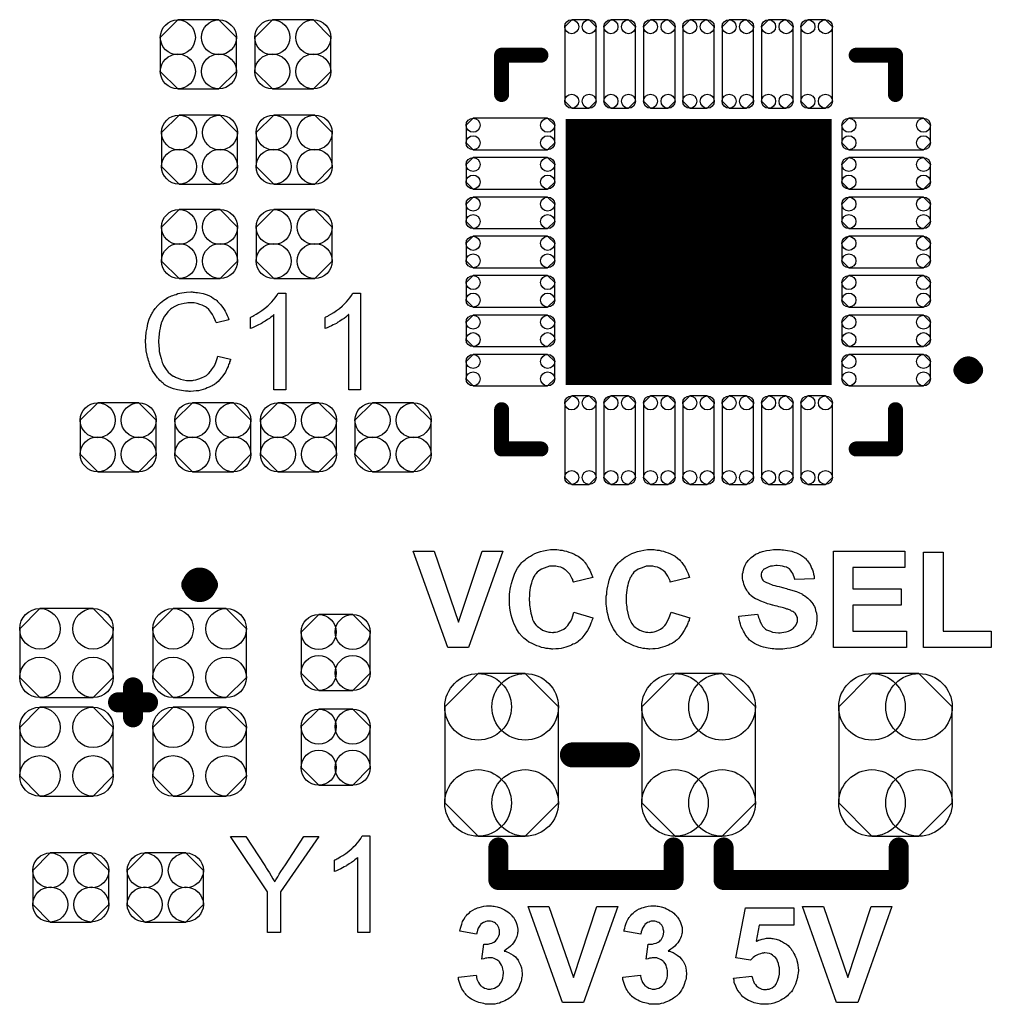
# Model space of a CAD drawing. Extents: x -0.07 to 0.95, y -0.15 to 2.1.
# Tile 4 of 30: x 0.18 to 0.57, y 0.14 to 0.54. Entities that reach past the tile are written whole.
import ezdxf

# ---------------------------------------------------------------- set-up
doc = ezdxf.new("R2010")
doc.units = 0
doc.layers.get('0').update_dxf_attribs({"linetype": 'CONTINUOUS'})
doc.layers.add('gto', color=2, linetype='CONTINUOUS')
doc.layers.add('gts', color=1, linetype='CONTINUOUS')

# ---------------------------------------------------------------- blocks, each defined once
blk = doc.blocks.new('D31')
at = {"const_width": 0.005}
blk.add_lwpolyline([(-0.0025, 0, 1), (0.0025, 0, 1)], format="xyb", close=True, dxfattribs=at)
blk = doc.blocks.new('D39')
at = {"const_width": 0.004}
blk.add_lwpolyline([(-0.002, 0, 1), (0.002, 0, 1)], format="xyb", close=True, dxfattribs=at)
blk = doc.blocks.new('D99')
at = {"const_width": 0.00395}
blk.add_lwpolyline([(-0.001975, 0, 1), (0.001975, 0, 1)], format="xyb", close=True, dxfattribs=at)
blk = doc.blocks.new('D42')
at = {"const_width": 0.003}
blk.add_lwpolyline([(-0.0015, 0, 1), (0.0015, 0, 1)], format="xyb", close=True, dxfattribs=at)
blk = doc.blocks.new('D103')
blk.add_lwpolyline([(-0.0227, 0.0192), (-0.0227, -0.0192), (-0.0094, -0.0325), (0.0094, -0.0325), (0.0227, -0.0192), (0.0227, 0.0192), (0.0094, 0.0325), (-0.0094, 0.0325)], close=True)
for centre in [(-0.0094, 0.0192), (0.0094, 0.0192), (-0.0094, -0.0192), (0.0094, -0.0192)]:
    blk.add_circle(centre, 0.0133)
blk = doc.blocks.new('D107')
blk.add_lwpolyline([(-0.0152, 0.0068), (-0.0152, -0.0068), (-0.0082, -0.0138), (0.0082, -0.0138), (0.0152, -0.0068), (0.0152, 0.0068), (0.0082, 0.0138), (-0.0082, 0.0138)], close=True)
for centre in [(-0.0082, 0.0068), (0.0082, 0.0068), (-0.0082, -0.0068), (0.0082, -0.0068)]:
    blk.add_circle(centre, 0.007)
blk = doc.blocks.new('D110')
blk.add_lwpolyline([(-0.0068, -0.0152), (0.0068, -0.0152), (0.0138, -0.0082), (0.0138, 0.0082), (0.0068, 0.0152), (-0.0068, 0.0152), (-0.0138, 0.0082), (-0.0138, -0.0082)], close=True)
for centre in [(-0.0068, 0.0082), (0.0068, 0.0082), (-0.0068, -0.0082), (0.0068, -0.0082)]:
    blk.add_circle(centre, 0.007)
blk = doc.blocks.new('D111')
blk.add_lwpolyline([(-0.0106, -0.0178), (0.0106, -0.0178), (0.0187, -0.0097), (0.0187, 0.0097), (0.0106, 0.0178), (-0.0106, 0.0178), (-0.0187, 0.0097), (-0.0187, -0.0097)], close=True)
for centre in [(-0.0106, 0.0097), (0.0106, 0.0097), (-0.0106, -0.0097), (0.0106, -0.0097)]:
    blk.add_circle(centre, 0.0081)
blk = doc.blocks.new('D112')
at = {"const_width": 0.1063}
blk.add_lwpolyline([(-0.05315, 0), (0.05315, 0)], dxfattribs=at)
blk = doc.blocks.new('D113')
blk.add_lwpolyline([(-0.0149, -0.0063), (0.0149, -0.0063), (0.0177, -0.0035), (0.0177, 0.0035), (0.0149, 0.0063), (-0.0149, 0.0063), (-0.0177, 0.0035), (-0.0177, -0.0035)], close=True)
for centre in [(-0.0149, 0.0035), (0.0149, 0.0035), (-0.0149, -0.0035), (0.0149, -0.0035)]:
    blk.add_circle(centre, 0.0028)
blk = doc.blocks.new('D114')
blk.add_lwpolyline([(0.0063, -0.0149), (0.0063, 0.0149), (0.0035, 0.0177), (-0.0035, 0.0177), (-0.0063, 0.0149), (-0.0063, -0.0149), (-0.0035, -0.0177), (0.0035, -0.0177)], close=True)
for centre in [(-0.0035, 0.0149), (0.0035, 0.0149), (-0.0035, -0.0149), (0.0035, -0.0149)]:
    blk.add_circle(centre, 0.0028)

msp = doc.modelspace()

# ---------------------------------------------------------------- linework, layer by layer
at = {"layer": 'gto', "color": 2}
for points, const_width in [([(0.3713, 0.5237), (0.387, 0.5237)], 0.006), ([(0.3713, 0.508), (0.3713, 0.5237)], 0.006), ([(0.513, 0.5237), (0.5287, 0.5237)], 0.006), ([(0.5287, 0.508), (0.5287, 0.5237)], 0.006), ([(0.5558, 0.3978), (0.5558, 0.3978)], 0.007), ([(0.5598, 0.3978), (0.5598, 0.3978)], 0.007), ([(0.5598, 0.3978), (0.5598, 0.3978)], 0.007), ([(0.3713, 0.3663), (0.3713, 0.382)], 0.006), ([(0.5287, 0.3663), (0.5287, 0.382)], 0.006), ([(0.3713, 0.3663), (0.387, 0.3663)], 0.006), ([(0.513, 0.3663), (0.5287, 0.3663)], 0.006), ([(0.2472, 0.312), (0.2472, 0.312)], 0.007), ([(0.254, 0.312), (0.254, 0.312)], 0.007), ([(0.254, 0.312), (0.254, 0.312)], 0.007), ([(0.224, 0.259), (0.224, 0.271)], 0.008), ([(0.218, 0.265), (0.23, 0.265)], 0.008), ([(0.3996, 0.244), (0.4216, 0.244)], 0.01), ([(0.37, 0.194), (0.37, 0.207)], 0.008), ([(0.44, 0.194), (0.44, 0.207)], 0.008), ([(0.46, 0.194), (0.46, 0.207)], 0.008), ([(0.53, 0.194), (0.53, 0.207)], 0.008), ([(0.37, 0.194), (0.44, 0.194)], 0.008), ([(0.46, 0.194), (0.53, 0.194)], 0.008)]:
    msp.add_lwpolyline(points, dxfattribs=dict(at, const_width=const_width))
for points in [[(0.248, 0.429), (0.2485, 0.429), (0.2491, 0.4289), (0.2498, 0.4288), (0.2505, 0.4287), (0.252, 0.4284), (0.2536, 0.4279), (0.2545, 0.4275), (0.2553, 0.4271), (0.256, 0.4266), (0.2568, 0.4261), (0.2569, 0.4261), (0.257, 0.426), (0.2572, 0.4259), (0.2575, 0.4256), (0.2577, 0.4253), (0.2581, 0.4249), (0.2585, 0.4245), (0.259, 0.424), (0.2594, 0.4235), (0.2599, 0.4228), (0.2604, 0.4221), (0.2608, 0.4214), (0.2612, 0.4206), (0.2616, 0.4197), (0.262, 0.4189), (0.2623, 0.4179), (0.2573, 0.4167), (0.2573, 0.4168), (0.2573, 0.4169), (0.2571, 0.4171), (0.257, 0.4174), (0.2569, 0.4177), (0.2567, 0.4181), (0.2563, 0.419), (0.2558, 0.42), (0.2551, 0.421), (0.2543, 0.422), (0.2534, 0.4228), (0.2533, 0.4229), (0.2529, 0.4231), (0.2524, 0.4234), (0.2516, 0.4238), (0.2507, 0.4241), (0.2496, 0.4245), (0.2484, 0.4247), (0.247, 0.4247), (0.2465, 0.4247), (0.2463, 0.4247), (0.2459, 0.4247), (0.2454, 0.4246), (0.2444, 0.4245), (0.2432, 0.4242), (0.242, 0.4239), (0.2407, 0.4233), (0.2395, 0.4226), (0.2395, 0.4226), (0.2394, 0.4225), (0.239, 0.4222), (0.2385, 0.4217), (0.2379, 0.4211), (0.2372, 0.4202), (0.2365, 0.4193), (0.2359, 0.4181), (0.2354, 0.4169), (0.2354, 0.4168), (0.2353, 0.4167), (0.2353, 0.4165), (0.2352, 0.4163), (0.2351, 0.4159), (0.235, 0.4155), (0.2348, 0.4146), (0.2346, 0.4135), (0.2344, 0.4123), (0.2343, 0.4109), (0.2342, 0.4095), (0.2342, 0.4094), (0.2342, 0.4093), (0.2342, 0.409), (0.2342, 0.4086), (0.2343, 0.4083), (0.2343, 0.4078), (0.2343, 0.4072), (0.2344, 0.4066), (0.2345, 0.4053), (0.2348, 0.4038), (0.2352, 0.4024), (0.2356, 0.4009), (0.2356, 0.4009), (0.2357, 0.4008), (0.2358, 0.4006), (0.2359, 0.4003), (0.2362, 0.3997), (0.2367, 0.3989), (0.2373, 0.398), (0.2381, 0.397), (0.239, 0.3962), (0.24, 0.3954), (0.2401, 0.3954), (0.2402, 0.3954), (0.2404, 0.3953), (0.2406, 0.3952), (0.2409, 0.395), (0.2412, 0.3949), (0.242, 0.3946), (0.243, 0.3942), (0.2441, 0.3939), (0.2453, 0.3937), (0.2466, 0.3937), (0.247, 0.3937), (0.2473, 0.3937), (0.2477, 0.3937), (0.2481, 0.3938), (0.2491, 0.394), (0.2503, 0.3943), (0.2514, 0.3947), (0.2526, 0.3953), (0.2533, 0.3957), (0.2538, 0.3961), (0.2539, 0.3962), (0.2539, 0.3962), (0.2541, 0.3964), (0.2543, 0.3965), (0.2545, 0.3968), (0.2548, 0.3972), (0.2551, 0.3975), (0.2554, 0.3979), (0.2558, 0.3984), (0.2561, 0.399), (0.2565, 0.3995), (0.2568, 0.4002), (0.2571, 0.4009), (0.2574, 0.4017), (0.2576, 0.4025), (0.2579, 0.4034), (0.263, 0.4022), (0.263, 0.4021), (0.2629, 0.4019), (0.2628, 0.4015), (0.2626, 0.4011), (0.2625, 0.4006), (0.2622, 0.4), (0.262, 0.3993), (0.2616, 0.3986), (0.2609, 0.397), (0.2599, 0.3955), (0.2592, 0.3947), (0.2586, 0.3939), (0.258, 0.3933), (0.2572, 0.3926), (0.2571, 0.3926), (0.257, 0.3924), (0.2567, 0.3923), (0.2565, 0.3921), (0.256, 0.3918), (0.2556, 0.3916), (0.255, 0.3913), (0.2544, 0.391), (0.2536, 0.3907), (0.2529, 0.3904), (0.252, 0.3901), (0.2511, 0.3898), (0.2502, 0.3896), (0.2492, 0.3895), (0.2481, 0.3894), (0.247, 0.3893), (0.2464, 0.3893), (0.246, 0.3894), (0.2455, 0.3894), (0.2449, 0.3894), (0.2442, 0.3896), (0.2434, 0.3897), (0.2418, 0.3899), (0.2402, 0.3904), (0.2385, 0.391), (0.2377, 0.3914), (0.2369, 0.3918), (0.2369, 0.3919), (0.2368, 0.3919), (0.2365, 0.3921), (0.2363, 0.3923), (0.236, 0.3926), (0.2356, 0.3929), (0.2352, 0.3933), (0.2347, 0.3937), (0.2343, 0.3942), (0.2338, 0.3947), (0.2328, 0.396), (0.2318, 0.3975), (0.231, 0.3992), (0.231, 0.3992), (0.2309, 0.3994), (0.2308, 0.3997), (0.2307, 0.4), (0.2306, 0.4004), (0.2304, 0.401), (0.2302, 0.4016), (0.23, 0.4023), (0.2298, 0.403), (0.2296, 0.4038), (0.2293, 0.4055), (0.2291, 0.4075), (0.229, 0.4095), (0.229, 0.4095), (0.229, 0.4098), (0.229, 0.4101), (0.2291, 0.4105), (0.2291, 0.411), (0.2291, 0.4116), (0.2292, 0.4123), (0.2293, 0.413), (0.2296, 0.4146), (0.2299, 0.4164), (0.2305, 0.4182), (0.2313, 0.4199), (0.2313, 0.42), (0.2314, 0.4201), (0.2315, 0.4204), (0.2317, 0.4206), (0.2319, 0.421), (0.2322, 0.4215), (0.2329, 0.4225), (0.2339, 0.4236), (0.235, 0.4247), (0.2363, 0.4258), (0.2378, 0.4267), (0.2378, 0.4268), (0.238, 0.4269), (0.2382, 0.427), (0.2385, 0.4271), (0.2389, 0.4273), (0.2394, 0.4275), (0.2399, 0.4277), (0.2405, 0.4279), (0.2412, 0.4281), (0.2419, 0.4284), (0.2435, 0.4287), (0.2453, 0.429), (0.2471, 0.4291), (0.2476, 0.4291), (0.248, 0.429)], [(0.2851, 0.39), (0.2803, 0.39), (0.2803, 0.42), (0.2803, 0.42), (0.28, 0.4197), (0.2797, 0.4194), (0.2791, 0.419), (0.2785, 0.4185), (0.2777, 0.418), (0.2768, 0.4174), (0.2758, 0.4168), (0.2758, 0.4168), (0.2757, 0.4167), (0.2754, 0.4165), (0.2748, 0.4162), (0.2742, 0.4159), (0.2734, 0.4155), (0.2726, 0.4151), (0.2717, 0.4147), (0.2709, 0.4144), (0.2709, 0.4189), (0.271, 0.4189), (0.2711, 0.419), (0.2713, 0.4191), (0.2716, 0.4192), (0.2719, 0.4194), (0.2723, 0.4196), (0.2732, 0.4202), (0.2743, 0.4208), (0.2755, 0.4216), (0.2766, 0.4225), (0.2778, 0.4234), (0.2778, 0.4235), (0.2779, 0.4235), (0.2781, 0.4237), (0.2783, 0.4239), (0.2788, 0.4244), (0.2794, 0.4251), (0.2801, 0.4259), (0.2808, 0.4267), (0.2814, 0.4276), (0.282, 0.4286), (0.2851, 0.4286), (0.2851, 0.39)], [(0.3149, 0.39), (0.3102, 0.39), (0.3102, 0.42), (0.3101, 0.42), (0.3099, 0.4197), (0.3095, 0.4194), (0.309, 0.419), (0.3084, 0.4185), (0.3076, 0.418), (0.3067, 0.4174), (0.3057, 0.4168), (0.3056, 0.4168), (0.3056, 0.4167), (0.3053, 0.4165), (0.3047, 0.4162), (0.304, 0.4159), (0.3033, 0.4155), (0.3024, 0.4151), (0.3016, 0.4147), (0.3008, 0.4144), (0.3008, 0.4189), (0.3008, 0.4189), (0.3009, 0.419), (0.3011, 0.4191), (0.3014, 0.4192), (0.3018, 0.4194), (0.3021, 0.4196), (0.3031, 0.4202), (0.3042, 0.4208), (0.3053, 0.4216), (0.3065, 0.4225), (0.3076, 0.4234), (0.3077, 0.4235), (0.3078, 0.4235), (0.3079, 0.4237), (0.3081, 0.4239), (0.3086, 0.4244), (0.3093, 0.4251), (0.31, 0.4259), (0.3107, 0.4267), (0.3113, 0.4276), (0.3119, 0.4286), (0.3149, 0.4286), (0.3149, 0.39)], [(0.3581, 0.287), (0.3498, 0.287), (0.336, 0.3254), (0.3444, 0.3254), (0.3541, 0.297), (0.3635, 0.3254), (0.3718, 0.3254), (0.3581, 0.287)], [(0.3934, 0.3261), (0.3941, 0.326), (0.3947, 0.3259), (0.3955, 0.3258), (0.3963, 0.3256), (0.3972, 0.3254), (0.3982, 0.3251), (0.3991, 0.3248), (0.4001, 0.3244), (0.401, 0.3239), (0.4019, 0.3234), (0.4029, 0.3227), (0.4037, 0.322), (0.4038, 0.322), (0.4038, 0.3219), (0.404, 0.3217), (0.4042, 0.3215), (0.4044, 0.3212), (0.4046, 0.3209), (0.4052, 0.3201), (0.4058, 0.3191), (0.4065, 0.3179), (0.4071, 0.3165), (0.4077, 0.3149), (0.4, 0.3131), (0.4, 0.3131), (0.3999, 0.3132), (0.3999, 0.3134), (0.3998, 0.3136), (0.3997, 0.3141), (0.3994, 0.3147), (0.399, 0.3155), (0.3985, 0.3163), (0.3978, 0.3171), (0.3971, 0.3177), (0.397, 0.3178), (0.3967, 0.318), (0.3963, 0.3183), (0.3957, 0.3186), (0.3949, 0.319), (0.394, 0.3192), (0.393, 0.3195), (0.3919, 0.3195), (0.3915, 0.3195), (0.3912, 0.3195), (0.3908, 0.3194), (0.3904, 0.3194), (0.3894, 0.3191), (0.3883, 0.3187), (0.3872, 0.3182), (0.3866, 0.3179), (0.386, 0.3175), (0.3855, 0.317), (0.385, 0.3164), (0.385, 0.3164), (0.3848, 0.3162), (0.3847, 0.3161), (0.3846, 0.3158), (0.3843, 0.3155), (0.3841, 0.3151), (0.3839, 0.3146), (0.3837, 0.314), (0.3834, 0.3134), (0.3832, 0.3126), (0.383, 0.3118), (0.3827, 0.3109), (0.3826, 0.3099), (0.3825, 0.3089), (0.3824, 0.3077), (0.3823, 0.3064), (0.3823, 0.3064), (0.3823, 0.3061), (0.3823, 0.3057), (0.3824, 0.3053), (0.3824, 0.3046), (0.3825, 0.3039), (0.3826, 0.3032), (0.3827, 0.3024), (0.383, 0.3007), (0.3835, 0.2989), (0.3837, 0.2981), (0.3841, 0.2973), (0.3845, 0.2966), (0.385, 0.296), (0.385, 0.2959), (0.3851, 0.2959), (0.3852, 0.2957), (0.3855, 0.2955), (0.386, 0.295), (0.3868, 0.2945), (0.3877, 0.2939), (0.3889, 0.2934), (0.3902, 0.293), (0.3909, 0.293), (0.3917, 0.2929), (0.392, 0.2929), (0.3922, 0.293), (0.3928, 0.293), (0.3936, 0.2932), (0.3943, 0.2934), (0.3952, 0.2938), (0.3961, 0.2942), (0.397, 0.2949), (0.3971, 0.295), (0.3974, 0.2953), (0.3978, 0.2957), (0.3982, 0.2964), (0.3988, 0.2973), (0.3993, 0.2983), (0.3998, 0.2996), (0.4002, 0.3011), (0.4078, 0.2988), (0.4078, 0.2987), (0.4077, 0.2985), (0.4076, 0.2982), (0.4074, 0.2977), (0.4072, 0.2972), (0.407, 0.2966), (0.4067, 0.2959), (0.4064, 0.2952), (0.4056, 0.2937), (0.4046, 0.2922), (0.4034, 0.2907), (0.4027, 0.29), (0.402, 0.2894), (0.4019, 0.2893), (0.4018, 0.2893), (0.4016, 0.2891), (0.4013, 0.2889), (0.4009, 0.2887), (0.4004, 0.2884), (0.3998, 0.2882), (0.3992, 0.2879), (0.3985, 0.2876), (0.3977, 0.2873), (0.3969, 0.2871), (0.396, 0.2868), (0.3951, 0.2866), (0.394, 0.2864), (0.3929, 0.2864), (0.3918, 0.2863), (0.3914, 0.2863), (0.3911, 0.2864), (0.3905, 0.2864), (0.3899, 0.2865), (0.3891, 0.2866), (0.3883, 0.2868), (0.3873, 0.287), (0.3864, 0.2873), (0.3854, 0.2876), (0.3843, 0.2881), (0.3833, 0.2886), (0.3822, 0.2891), (0.3812, 0.2898), (0.3802, 0.2906), (0.3792, 0.2916), (0.3792, 0.2916), (0.379, 0.2918), (0.3788, 0.2921), (0.3785, 0.2925), (0.3781, 0.293), (0.3777, 0.2937), (0.3772, 0.2944), (0.3768, 0.2953), (0.3763, 0.2963), (0.3759, 0.2973), (0.3755, 0.2985), (0.3751, 0.2998), (0.3748, 0.3012), (0.3746, 0.3027), (0.3744, 0.3042), (0.3744, 0.3059), (0.3744, 0.3059), (0.3744, 0.306), (0.3744, 0.3063), (0.3744, 0.3068), (0.3744, 0.3075), (0.3745, 0.3083), (0.3746, 0.3092), (0.3747, 0.3102), (0.375, 0.3114), (0.3752, 0.3125), (0.3756, 0.3138), (0.376, 0.315), (0.3765, 0.3162), (0.377, 0.3175), (0.3777, 0.3186), (0.3784, 0.3197), (0.3793, 0.3208), (0.3793, 0.3209), (0.3795, 0.321), (0.3798, 0.3213), (0.3802, 0.3216), (0.3807, 0.322), (0.3813, 0.3225), (0.382, 0.323), (0.3828, 0.3235), (0.3837, 0.324), (0.3846, 0.3245), (0.3857, 0.3249), (0.3868, 0.3253), (0.3881, 0.3256), (0.3894, 0.3259), (0.3908, 0.3261), (0.3923, 0.3261), (0.3929, 0.3261), (0.3934, 0.3261)], [(0.4322, 0.3261), (0.4328, 0.326), (0.4335, 0.3259), (0.4342, 0.3258), (0.4351, 0.3256), (0.436, 0.3254), (0.4369, 0.3251), (0.4378, 0.3248), (0.4388, 0.3244), (0.4398, 0.3239), (0.4407, 0.3234), (0.4416, 0.3227), (0.4424, 0.322), (0.4425, 0.322), (0.4426, 0.3219), (0.4427, 0.3217), (0.4429, 0.3215), (0.4431, 0.3212), (0.4433, 0.3209), (0.4439, 0.3201), (0.4446, 0.3191), (0.4452, 0.3179), (0.4458, 0.3165), (0.4464, 0.3149), (0.4387, 0.3131), (0.4387, 0.3131), (0.4387, 0.3132), (0.4387, 0.3134), (0.4386, 0.3136), (0.4384, 0.3141), (0.4381, 0.3147), (0.4377, 0.3155), (0.4372, 0.3163), (0.4366, 0.3171), (0.4358, 0.3177), (0.4357, 0.3178), (0.4355, 0.318), (0.435, 0.3183), (0.4344, 0.3186), (0.4336, 0.319), (0.4327, 0.3192), (0.4317, 0.3195), (0.4306, 0.3195), (0.4302, 0.3195), (0.4299, 0.3195), (0.4296, 0.3194), (0.4291, 0.3194), (0.4282, 0.3191), (0.4271, 0.3187), (0.4259, 0.3182), (0.4253, 0.3179), (0.4247, 0.3175), (0.4242, 0.317), (0.4237, 0.3164), (0.4237, 0.3164), (0.4236, 0.3162), (0.4235, 0.3161), (0.4233, 0.3158), (0.4231, 0.3155), (0.4229, 0.3151), (0.4226, 0.3146), (0.4224, 0.314), (0.4221, 0.3134), (0.4219, 0.3126), (0.4217, 0.3118), (0.4215, 0.3109), (0.4213, 0.3099), (0.4212, 0.3089), (0.4211, 0.3077), (0.4211, 0.3064), (0.4211, 0.3064), (0.4211, 0.3061), (0.4211, 0.3057), (0.4211, 0.3053), (0.4211, 0.3046), (0.4212, 0.3039), (0.4213, 0.3032), (0.4214, 0.3024), (0.4217, 0.3007), (0.4222, 0.2989), (0.4225, 0.2981), (0.4229, 0.2973), (0.4232, 0.2966), (0.4237, 0.296), (0.4237, 0.2959), (0.4238, 0.2959), (0.424, 0.2957), (0.4242, 0.2955), (0.4247, 0.295), (0.4255, 0.2945), (0.4265, 0.2939), (0.4276, 0.2934), (0.429, 0.293), (0.4297, 0.293), (0.4305, 0.2929), (0.4307, 0.2929), (0.431, 0.293), (0.4316, 0.293), (0.4323, 0.2932), (0.4331, 0.2934), (0.434, 0.2938), (0.4348, 0.2942), (0.4357, 0.2949), (0.4358, 0.295), (0.4361, 0.2953), (0.4365, 0.2957), (0.437, 0.2964), (0.4375, 0.2973), (0.438, 0.2983), (0.4385, 0.2996), (0.439, 0.3011), (0.4465, 0.2988), (0.4465, 0.2987), (0.4464, 0.2985), (0.4463, 0.2982), (0.4462, 0.2977), (0.4459, 0.2972), (0.4457, 0.2966), (0.4454, 0.2959), (0.4451, 0.2952), (0.4443, 0.2937), (0.4433, 0.2922), (0.4421, 0.2907), (0.4414, 0.29), (0.4407, 0.2894), (0.4407, 0.2893), (0.4406, 0.2893), (0.4403, 0.2891), (0.44, 0.2889), (0.4396, 0.2887), (0.4391, 0.2884), (0.4386, 0.2882), (0.438, 0.2879), (0.4372, 0.2876), (0.4365, 0.2873), (0.4356, 0.2871), (0.4347, 0.2868), (0.4338, 0.2866), (0.4327, 0.2864), (0.4317, 0.2864), (0.4305, 0.2863), (0.4302, 0.2863), (0.4298, 0.2864), (0.4292, 0.2864), (0.4286, 0.2865), (0.4279, 0.2866), (0.427, 0.2868), (0.4261, 0.287), (0.4251, 0.2873), (0.4241, 0.2876), (0.4231, 0.2881), (0.422, 0.2886), (0.421, 0.2891), (0.4199, 0.2898), (0.4189, 0.2906), (0.418, 0.2916), (0.4179, 0.2916), (0.4178, 0.2918), (0.4175, 0.2921), (0.4172, 0.2925), (0.4169, 0.293), (0.4164, 0.2937), (0.416, 0.2944), (0.4155, 0.2953), (0.4151, 0.2963), (0.4146, 0.2973), (0.4142, 0.2985), (0.4139, 0.2998), (0.4135, 0.3012), (0.4133, 0.3027), (0.4131, 0.3042), (0.4131, 0.3059), (0.4131, 0.3059), (0.4131, 0.306), (0.4131, 0.3063), (0.4131, 0.3068), (0.4131, 0.3075), (0.4133, 0.3083), (0.4134, 0.3092), (0.4135, 0.3102), (0.4137, 0.3114), (0.414, 0.3125), (0.4143, 0.3138), (0.4147, 0.315), (0.4152, 0.3162), (0.4158, 0.3175), (0.4164, 0.3186), (0.4171, 0.3197), (0.418, 0.3208), (0.4181, 0.3209), (0.4183, 0.321), (0.4185, 0.3213), (0.4189, 0.3216), (0.4194, 0.322), (0.42, 0.3225), (0.4207, 0.323), (0.4215, 0.3235), (0.4224, 0.324), (0.4234, 0.3245), (0.4245, 0.3249), (0.4256, 0.3253), (0.4269, 0.3256), (0.4281, 0.3259), (0.4296, 0.3261), (0.431, 0.3261), (0.4317, 0.3261), (0.4322, 0.3261)], [(0.4827, 0.3261), (0.4833, 0.326), (0.484, 0.326), (0.4847, 0.3259), (0.4856, 0.3257), (0.4873, 0.3254), (0.4882, 0.3251), (0.4891, 0.3248), (0.49, 0.3244), (0.4908, 0.324), (0.4916, 0.3235), (0.4923, 0.3229), (0.4924, 0.3229), (0.4925, 0.3227), (0.4927, 0.3226), (0.4929, 0.3224), (0.4932, 0.322), (0.4935, 0.3216), (0.4938, 0.3212), (0.4942, 0.3207), (0.4946, 0.3201), (0.4949, 0.3195), (0.4952, 0.3187), (0.4955, 0.318), (0.4958, 0.3172), (0.496, 0.3163), (0.4962, 0.3154), (0.4962, 0.3144), (0.4885, 0.3141), (0.4885, 0.3142), (0.4885, 0.3142), (0.4883, 0.3146), (0.4882, 0.3151), (0.488, 0.3157), (0.4877, 0.3165), (0.4873, 0.3171), (0.4868, 0.3178), (0.4863, 0.3184), (0.4862, 0.3184), (0.486, 0.3186), (0.4856, 0.3188), (0.4851, 0.319), (0.4844, 0.3192), (0.4836, 0.3195), (0.4826, 0.3196), (0.4814, 0.3197), (0.4809, 0.3197), (0.4802, 0.3196), (0.4795, 0.3195), (0.4787, 0.3194), (0.4778, 0.3191), (0.477, 0.3187), (0.4762, 0.3182), (0.4761, 0.3182), (0.476, 0.3181), (0.4758, 0.3179), (0.4756, 0.3176), (0.4754, 0.3173), (0.4751, 0.3169), (0.475, 0.3164), (0.475, 0.3159), (0.475, 0.3158), (0.475, 0.3156), (0.475, 0.3154), (0.4751, 0.3151), (0.4753, 0.3147), (0.4754, 0.3143), (0.4757, 0.3139), (0.4761, 0.3135), (0.4761, 0.3135), (0.4764, 0.3133), (0.4766, 0.3132), (0.4769, 0.3131), (0.4771, 0.3129), (0.4775, 0.3128), (0.478, 0.3126), (0.4785, 0.3124), (0.4791, 0.3121), (0.4797, 0.3119), (0.4805, 0.3117), (0.4813, 0.3115), (0.4822, 0.3113), (0.4832, 0.311), (0.4832, 0.311), (0.4835, 0.3109), (0.4837, 0.3109), (0.4841, 0.3108), (0.4846, 0.3106), (0.4851, 0.3105), (0.4857, 0.3103), (0.4863, 0.3101), (0.4877, 0.3097), (0.4891, 0.3093), (0.4904, 0.3088), (0.491, 0.3085), (0.4915, 0.3082), (0.4916, 0.3082), (0.4916, 0.3081), (0.492, 0.3079), (0.4925, 0.3076), (0.4931, 0.3071), (0.4937, 0.3066), (0.4945, 0.3059), (0.4952, 0.3051), (0.4958, 0.3043), (0.4958, 0.3041), (0.496, 0.3038), (0.4963, 0.3033), (0.4966, 0.3026), (0.4968, 0.3017), (0.4971, 0.3007), (0.4973, 0.2995), (0.4973, 0.2982), (0.4973, 0.2981), (0.4973, 0.298), (0.4973, 0.2978), (0.4973, 0.2976), (0.4973, 0.2973), (0.4972, 0.2969), (0.4971, 0.2962), (0.4969, 0.2952), (0.4966, 0.2941), (0.4961, 0.293), (0.4955, 0.2919), (0.4955, 0.2919), (0.4953, 0.2918), (0.4951, 0.2915), (0.4947, 0.2909), (0.4941, 0.2903), (0.4934, 0.2896), (0.4925, 0.2889), (0.4915, 0.2883), (0.4902, 0.2877), (0.4902, 0.2877), (0.4901, 0.2876), (0.4899, 0.2876), (0.4896, 0.2874), (0.4893, 0.2873), (0.4889, 0.2872), (0.4885, 0.2871), (0.488, 0.287), (0.4873, 0.2868), (0.4867, 0.2867), (0.4853, 0.2865), (0.4837, 0.2863), (0.4819, 0.2863), (0.4812, 0.2863), (0.4807, 0.2863), (0.4801, 0.2864), (0.4794, 0.2864), (0.4786, 0.2866), (0.4778, 0.2867), (0.476, 0.2871), (0.475, 0.2874), (0.4741, 0.2877), (0.4732, 0.2881), (0.4723, 0.2885), (0.4715, 0.289), (0.4707, 0.2896), (0.4706, 0.2897), (0.4705, 0.2898), (0.4703, 0.2899), (0.4701, 0.2902), (0.4698, 0.2906), (0.4694, 0.2911), (0.469, 0.2916), (0.4686, 0.2921), (0.4683, 0.2928), (0.4679, 0.2935), (0.4675, 0.2943), (0.4671, 0.2952), (0.4668, 0.2962), (0.4665, 0.2972), (0.4663, 0.2983), (0.4661, 0.2995), (0.4736, 0.3002), (0.4736, 0.3002), (0.4737, 0.3), (0.4737, 0.2998), (0.4738, 0.2996), (0.474, 0.2989), (0.4743, 0.2981), (0.4746, 0.2972), (0.4751, 0.2962), (0.4756, 0.2954), (0.4764, 0.2946), (0.4765, 0.2945), (0.4767, 0.2943), (0.4772, 0.294), (0.4779, 0.2937), (0.4787, 0.2934), (0.4796, 0.2931), (0.4807, 0.2929), (0.482, 0.2928), (0.4826, 0.2928), (0.4833, 0.2929), (0.4841, 0.293), (0.485, 0.2932), (0.486, 0.2935), (0.4868, 0.2939), (0.4876, 0.2944), (0.4877, 0.2944), (0.488, 0.2947), (0.4882, 0.295), (0.4886, 0.2954), (0.489, 0.296), (0.4893, 0.2967), (0.4895, 0.2973), (0.4896, 0.2981), (0.4896, 0.2982), (0.4896, 0.2983), (0.4895, 0.2986), (0.4895, 0.2989), (0.4893, 0.2993), (0.4892, 0.2997), (0.489, 0.3), (0.4887, 0.3004), (0.4887, 0.3005), (0.4886, 0.3006), (0.4884, 0.3008), (0.4881, 0.301), (0.4877, 0.3013), (0.4872, 0.3015), (0.4867, 0.3018), (0.486, 0.3021), (0.4859, 0.3021), (0.4857, 0.3022), (0.4853, 0.3023), (0.485, 0.3024), (0.4847, 0.3025), (0.4843, 0.3026), (0.4839, 0.3028), (0.4834, 0.3029), (0.4828, 0.303), (0.4821, 0.3032), (0.4814, 0.3034), (0.4806, 0.3036), (0.4797, 0.3038), (0.4797, 0.3038), (0.4795, 0.3039), (0.4791, 0.304), (0.4787, 0.3041), (0.4782, 0.3043), (0.4776, 0.3044), (0.477, 0.3046), (0.4763, 0.3049), (0.4749, 0.3054), (0.4735, 0.3061), (0.4728, 0.3064), (0.4721, 0.3068), (0.4715, 0.3072), (0.471, 0.3076), (0.471, 0.3076), (0.4709, 0.3078), (0.4707, 0.3079), (0.4705, 0.3081), (0.4702, 0.3085), (0.4699, 0.3089), (0.4696, 0.3093), (0.4693, 0.3098), (0.4686, 0.3109), (0.4681, 0.3123), (0.4679, 0.313), (0.4677, 0.3137), (0.4676, 0.3145), (0.4675, 0.3154), (0.4675, 0.3154), (0.4675, 0.3155), (0.4675, 0.3156), (0.4675, 0.3159), (0.4676, 0.3164), (0.4678, 0.3171), (0.4679, 0.318), (0.4682, 0.3189), (0.4686, 0.3199), (0.4691, 0.3209), (0.4691, 0.3209), (0.4692, 0.321), (0.4695, 0.3213), (0.4698, 0.3217), (0.4704, 0.3223), (0.471, 0.3229), (0.4719, 0.3236), (0.4728, 0.3242), (0.4739, 0.3247), (0.474, 0.3247), (0.4741, 0.3248), (0.4743, 0.3249), (0.4745, 0.325), (0.4748, 0.3251), (0.4751, 0.3252), (0.4756, 0.3253), (0.4761, 0.3255), (0.4772, 0.3257), (0.4785, 0.3259), (0.4799, 0.3261), (0.4815, 0.3261), (0.4822, 0.3261), (0.4827, 0.3261)], [(0.5324, 0.3189), (0.5117, 0.3189), (0.5117, 0.3104), (0.531, 0.3104), (0.531, 0.3039), (0.5117, 0.3039), (0.5117, 0.2935), (0.5331, 0.2935), (0.5331, 0.287), (0.5039, 0.287), (0.5039, 0.3254), (0.5324, 0.3254), (0.5324, 0.3189)], [(0.5477, 0.2935), (0.567, 0.2935), (0.567, 0.287), (0.5399, 0.287), (0.5399, 0.3251), (0.5477, 0.3251), (0.5477, 0.2935)], [(0.2829, 0.1893), (0.2829, 0.173), (0.2778, 0.173), (0.2778, 0.1893), (0.2629, 0.2114), (0.2691, 0.2114), (0.2767, 0.1998), (0.2767, 0.1997), (0.2768, 0.1996), (0.2769, 0.1994), (0.277, 0.1992), (0.2772, 0.1989), (0.2774, 0.1986), (0.2779, 0.1978), (0.2785, 0.1968), (0.2792, 0.1956), (0.2799, 0.1945), (0.2806, 0.1933), (0.2806, 0.1933), (0.2806, 0.1934), (0.2808, 0.1936), (0.2809, 0.1938), (0.2811, 0.1941), (0.2813, 0.1944), (0.2818, 0.1953), (0.2824, 0.1963), (0.2831, 0.1974), (0.284, 0.1987), (0.2849, 0.2001), (0.2922, 0.2114), (0.2982, 0.2114), (0.2829, 0.1893)], [(0.3186, 0.173), (0.3139, 0.173), (0.3139, 0.203), (0.3138, 0.203), (0.3136, 0.2027), (0.3132, 0.2024), (0.3127, 0.202), (0.3121, 0.2015), (0.3113, 0.201), (0.3104, 0.2004), (0.3094, 0.1998), (0.3093, 0.1998), (0.3093, 0.1997), (0.309, 0.1995), (0.3084, 0.1992), (0.3077, 0.1989), (0.307, 0.1985), (0.3061, 0.1981), (0.3053, 0.1977), (0.3045, 0.1974), (0.3045, 0.2019), (0.3045, 0.2019), (0.3046, 0.202), (0.3048, 0.2021), (0.3051, 0.2022), (0.3055, 0.2024), (0.3058, 0.2026), (0.3068, 0.2032), (0.3079, 0.2038), (0.309, 0.2046), (0.3102, 0.2055), (0.3113, 0.2064), (0.3114, 0.2065), (0.3115, 0.2065), (0.3116, 0.2067), (0.3118, 0.2069), (0.3123, 0.2074), (0.313, 0.2081), (0.3137, 0.2089), (0.3144, 0.2097), (0.315, 0.2106), (0.3156, 0.2116), (0.3186, 0.2116), (0.3186, 0.173)], [(0.3673, 0.1836), (0.3678, 0.1835), (0.3683, 0.1835), (0.3689, 0.1834), (0.3695, 0.1832), (0.3709, 0.1828), (0.3716, 0.1825), (0.3724, 0.1821), (0.3731, 0.1817), (0.3738, 0.1813), (0.3745, 0.1807), (0.3751, 0.1801), (0.3751, 0.1801), (0.3752, 0.18), (0.3754, 0.1799), (0.3755, 0.1796), (0.376, 0.1791), (0.3765, 0.1783), (0.377, 0.1774), (0.3774, 0.1762), (0.3777, 0.175), (0.3778, 0.1744), (0.3778, 0.1737), (0.3778, 0.1737), (0.3778, 0.1735), (0.3778, 0.1733), (0.3777, 0.1729), (0.3776, 0.1725), (0.3775, 0.172), (0.3774, 0.1714), (0.3771, 0.1708), (0.3768, 0.1702), (0.3765, 0.1695), (0.376, 0.1689), (0.3755, 0.1682), (0.3748, 0.1675), (0.3741, 0.1669), (0.3733, 0.1663), (0.3723, 0.1656), (0.3723, 0.1656), (0.3724, 0.1656), (0.3726, 0.1656), (0.3728, 0.1655), (0.3734, 0.1653), (0.3741, 0.165), (0.375, 0.1645), (0.3759, 0.164), (0.3768, 0.1633), (0.3775, 0.1624), (0.3776, 0.1623), (0.3779, 0.162), (0.3781, 0.1615), (0.3785, 0.1608), (0.3789, 0.1599), (0.3792, 0.1589), (0.3794, 0.1578), (0.3795, 0.1565), (0.3795, 0.1564), (0.3795, 0.1563), (0.3795, 0.156), (0.3795, 0.1557), (0.3794, 0.1552), (0.3793, 0.1547), (0.3792, 0.1541), (0.3791, 0.1535), (0.3786, 0.1522), (0.3783, 0.1514), (0.378, 0.1507), (0.3775, 0.1499), (0.377, 0.1492), (0.3765, 0.1485), (0.3758, 0.1478), (0.3758, 0.1478), (0.3756, 0.1477), (0.3754, 0.1475), (0.3751, 0.1473), (0.3748, 0.147), (0.3744, 0.1467), (0.3738, 0.1464), (0.3733, 0.1461), (0.3726, 0.1457), (0.3719, 0.1454), (0.3711, 0.1451), (0.3704, 0.1448), (0.3695, 0.1446), (0.3686, 0.1444), (0.3676, 0.1443), (0.3666, 0.1443), (0.3661, 0.1443), (0.3657, 0.1443), (0.3653, 0.1444), (0.3648, 0.1444), (0.3642, 0.1446), (0.3635, 0.1447), (0.3622, 0.145), (0.3608, 0.1456), (0.36, 0.1459), (0.3593, 0.1463), (0.3586, 0.1468), (0.3579, 0.1473), (0.3579, 0.1473), (0.3578, 0.1474), (0.3576, 0.1476), (0.3574, 0.1478), (0.3571, 0.1481), (0.3568, 0.1485), (0.3565, 0.1489), (0.3562, 0.1494), (0.3558, 0.1499), (0.3554, 0.1505), (0.3548, 0.1518), (0.3543, 0.1534), (0.3541, 0.1542), (0.354, 0.1551), (0.3611, 0.156), (0.3611, 0.1559), (0.3611, 0.1559), (0.3612, 0.1555), (0.3613, 0.155), (0.3614, 0.1544), (0.3617, 0.1538), (0.362, 0.153), (0.3624, 0.1524), (0.3629, 0.1518), (0.363, 0.1517), (0.3632, 0.1515), (0.3635, 0.1513), (0.3639, 0.1511), (0.3645, 0.1508), (0.3651, 0.1506), (0.3658, 0.1504), (0.3665, 0.1504), (0.3667, 0.1504), (0.3669, 0.1504), (0.3673, 0.1505), (0.3679, 0.1506), (0.3685, 0.1508), (0.3691, 0.1511), (0.3698, 0.1515), (0.3704, 0.1521), (0.3704, 0.1522), (0.3706, 0.1524), (0.3709, 0.1528), (0.3712, 0.1533), (0.3715, 0.154), (0.3718, 0.1548), (0.3719, 0.1558), (0.372, 0.1568), (0.372, 0.1569), (0.372, 0.1569), (0.372, 0.1573), (0.3719, 0.1578), (0.3718, 0.1584), (0.3716, 0.1592), (0.3713, 0.1599), (0.3709, 0.1606), (0.3704, 0.1613), (0.3704, 0.1613), (0.3702, 0.1615), (0.3698, 0.1618), (0.3694, 0.1621), (0.3689, 0.1624), (0.3683, 0.1626), (0.3676, 0.1629), (0.3668, 0.1629), (0.3663, 0.1629), (0.3659, 0.1629), (0.3654, 0.1628), (0.3648, 0.1627), (0.3642, 0.1625), (0.3634, 0.1624), (0.3642, 0.1683), (0.3647, 0.1683), (0.3653, 0.1684), (0.3659, 0.1684), (0.3667, 0.1686), (0.3674, 0.1688), (0.3682, 0.1691), (0.3688, 0.1696), (0.3689, 0.1696), (0.3691, 0.1699), (0.3693, 0.1701), (0.3697, 0.1706), (0.3699, 0.1711), (0.3702, 0.1717), (0.3704, 0.1724), (0.3704, 0.1733), (0.3704, 0.1734), (0.3704, 0.1736), (0.3704, 0.1739), (0.3703, 0.1744), (0.3702, 0.1749), (0.3699, 0.1754), (0.3697, 0.1759), (0.3693, 0.1764), (0.3692, 0.1764), (0.369, 0.1765), (0.3688, 0.1767), (0.3684, 0.177), (0.368, 0.1771), (0.3675, 0.1774), (0.3668, 0.1775), (0.3662, 0.1775), (0.3658, 0.1775), (0.3655, 0.1775), (0.365, 0.1774), (0.3645, 0.1772), (0.364, 0.177), (0.3634, 0.1766), (0.3629, 0.1762), (0.3629, 0.1761), (0.3627, 0.176), (0.3625, 0.1756), (0.3622, 0.1752), (0.3619, 0.1747), (0.3617, 0.174), (0.3615, 0.1733), (0.3613, 0.1724), (0.3546, 0.1735), (0.3546, 0.1735), (0.3546, 0.1736), (0.3546, 0.1738), (0.3547, 0.1741), (0.3548, 0.1747), (0.3551, 0.1755), (0.3554, 0.1764), (0.3557, 0.1774), (0.3562, 0.1782), (0.3567, 0.1791), (0.3567, 0.1792), (0.3569, 0.1794), (0.3573, 0.1798), (0.3577, 0.1803), (0.3583, 0.1808), (0.3589, 0.1814), (0.3598, 0.1819), (0.3607, 0.1824), (0.3607, 0.1824), (0.3608, 0.1825), (0.3611, 0.1826), (0.3617, 0.1828), (0.3623, 0.183), (0.3632, 0.1832), (0.3642, 0.1835), (0.3652, 0.1836), (0.3664, 0.1836), (0.3669, 0.1836), (0.3673, 0.1836)], [(0.404, 0.145), (0.3956, 0.145), (0.3819, 0.1834), (0.3902, 0.1834), (0.4, 0.155), (0.4094, 0.1834), (0.4177, 0.1834), (0.404, 0.145)], [(0.4329, 0.1836), (0.4334, 0.1835), (0.4339, 0.1835), (0.4345, 0.1834), (0.4351, 0.1832), (0.4365, 0.1828), (0.4372, 0.1825), (0.438, 0.1821), (0.4387, 0.1817), (0.4394, 0.1813), (0.4401, 0.1807), (0.4407, 0.1801), (0.4408, 0.1801), (0.4409, 0.18), (0.441, 0.1799), (0.4412, 0.1796), (0.4416, 0.1791), (0.4421, 0.1783), (0.4426, 0.1774), (0.443, 0.1762), (0.4434, 0.175), (0.4434, 0.1744), (0.4435, 0.1737), (0.4435, 0.1737), (0.4435, 0.1735), (0.4434, 0.1733), (0.4434, 0.1729), (0.4433, 0.1725), (0.4432, 0.172), (0.443, 0.1714), (0.4428, 0.1708), (0.4425, 0.1702), (0.4421, 0.1695), (0.4417, 0.1689), (0.4411, 0.1682), (0.4405, 0.1675), (0.4397, 0.1669), (0.4389, 0.1663), (0.4379, 0.1656), (0.438, 0.1656), (0.4381, 0.1656), (0.4382, 0.1656), (0.4385, 0.1655), (0.4391, 0.1653), (0.4398, 0.165), (0.4406, 0.1645), (0.4415, 0.164), (0.4424, 0.1633), (0.4432, 0.1624), (0.4433, 0.1623), (0.4435, 0.162), (0.4438, 0.1615), (0.4442, 0.1608), (0.4446, 0.1599), (0.4449, 0.1589), (0.4451, 0.1578), (0.4452, 0.1565), (0.4452, 0.1564), (0.4452, 0.1563), (0.4452, 0.156), (0.4451, 0.1557), (0.4451, 0.1552), (0.445, 0.1547), (0.4449, 0.1541), (0.4447, 0.1535), (0.4443, 0.1522), (0.444, 0.1514), (0.4436, 0.1507), (0.4432, 0.1499), (0.4427, 0.1492), (0.4421, 0.1485), (0.4415, 0.1478), (0.4414, 0.1478), (0.4413, 0.1477), (0.4411, 0.1475), (0.4408, 0.1473), (0.4404, 0.147), (0.44, 0.1467), (0.4395, 0.1464), (0.4389, 0.1461), (0.4383, 0.1457), (0.4376, 0.1454), (0.4368, 0.1451), (0.436, 0.1448), (0.4351, 0.1446), (0.4343, 0.1444), (0.4333, 0.1443), (0.4323, 0.1443), (0.4318, 0.1443), (0.4314, 0.1443), (0.4309, 0.1444), (0.4304, 0.1444), (0.4299, 0.1446), (0.4292, 0.1447), (0.4279, 0.145), (0.4264, 0.1456), (0.4257, 0.1459), (0.425, 0.1463), (0.4243, 0.1468), (0.4236, 0.1473), (0.4235, 0.1473), (0.4234, 0.1474), (0.4233, 0.1476), (0.423, 0.1478), (0.4228, 0.1481), (0.4225, 0.1485), (0.4222, 0.1489), (0.4218, 0.1494), (0.4215, 0.1499), (0.4211, 0.1505), (0.4205, 0.1518), (0.42, 0.1534), (0.4198, 0.1542), (0.4197, 0.1551), (0.4268, 0.156), (0.4268, 0.1559), (0.4268, 0.1559), (0.4268, 0.1555), (0.4269, 0.155), (0.4271, 0.1544), (0.4274, 0.1538), (0.4276, 0.153), (0.4281, 0.1524), (0.4286, 0.1518), (0.4286, 0.1517), (0.4289, 0.1515), (0.4292, 0.1513), (0.4296, 0.1511), (0.4301, 0.1508), (0.4308, 0.1506), (0.4314, 0.1504), (0.4322, 0.1504), (0.4323, 0.1504), (0.4326, 0.1504), (0.433, 0.1505), (0.4335, 0.1506), (0.4341, 0.1508), (0.4348, 0.1511), (0.4354, 0.1515), (0.436, 0.1521), (0.4361, 0.1522), (0.4363, 0.1524), (0.4365, 0.1528), (0.4369, 0.1533), (0.4371, 0.154), (0.4374, 0.1548), (0.4376, 0.1558), (0.4376, 0.1568), (0.4376, 0.1569), (0.4376, 0.1569), (0.4376, 0.1573), (0.4376, 0.1578), (0.4375, 0.1584), (0.4372, 0.1592), (0.437, 0.1599), (0.4366, 0.1606), (0.4361, 0.1613), (0.436, 0.1613), (0.4358, 0.1615), (0.4355, 0.1618), (0.4351, 0.1621), (0.4345, 0.1624), (0.4339, 0.1626), (0.4333, 0.1629), (0.4325, 0.1629), (0.4319, 0.1629), (0.4315, 0.1629), (0.431, 0.1628), (0.4304, 0.1627), (0.4298, 0.1625), (0.4291, 0.1624), (0.4299, 0.1683), (0.4304, 0.1683), (0.4309, 0.1684), (0.4316, 0.1684), (0.4323, 0.1686), (0.4331, 0.1688), (0.4338, 0.1691), (0.4345, 0.1696), (0.4345, 0.1696), (0.4348, 0.1699), (0.435, 0.1701), (0.4353, 0.1706), (0.4356, 0.1711), (0.4359, 0.1717), (0.436, 0.1724), (0.4361, 0.1733), (0.4361, 0.1734), (0.4361, 0.1736), (0.436, 0.1739), (0.4359, 0.1744), (0.4358, 0.1749), (0.4356, 0.1754), (0.4353, 0.1759), (0.4349, 0.1764), (0.4349, 0.1764), (0.4347, 0.1765), (0.4345, 0.1767), (0.4341, 0.177), (0.4336, 0.1771), (0.4331, 0.1774), (0.4325, 0.1775), (0.4318, 0.1775), (0.4315, 0.1775), (0.4311, 0.1775), (0.4307, 0.1774), (0.4302, 0.1772), (0.4296, 0.177), (0.4291, 0.1766), (0.4286, 0.1762), (0.4285, 0.1761), (0.4284, 0.176), (0.4281, 0.1756), (0.4279, 0.1752), (0.4276, 0.1747), (0.4274, 0.174), (0.4271, 0.1733), (0.427, 0.1724), (0.4202, 0.1735), (0.4202, 0.1735), (0.4203, 0.1736), (0.4203, 0.1738), (0.4203, 0.1741), (0.4205, 0.1747), (0.4207, 0.1755), (0.421, 0.1764), (0.4214, 0.1774), (0.4218, 0.1782), (0.4223, 0.1791), (0.4224, 0.1792), (0.4226, 0.1794), (0.4229, 0.1798), (0.4234, 0.1803), (0.4239, 0.1808), (0.4246, 0.1814), (0.4254, 0.1819), (0.4263, 0.1824), (0.4264, 0.1824), (0.4264, 0.1825), (0.4268, 0.1826), (0.4273, 0.1828), (0.428, 0.183), (0.4288, 0.1832), (0.4298, 0.1835), (0.4309, 0.1836), (0.432, 0.1836), (0.4325, 0.1836), (0.4329, 0.1836)], [(0.4881, 0.176), (0.4742, 0.176), (0.473, 0.1695), (0.4731, 0.1695), (0.4732, 0.1695), (0.4735, 0.1697), (0.474, 0.1699), (0.4746, 0.1701), (0.4754, 0.1704), (0.4762, 0.1705), (0.4772, 0.1707), (0.4781, 0.1708), (0.4786, 0.1708), (0.4789, 0.1707), (0.4793, 0.1706), (0.4798, 0.1706), (0.4804, 0.1705), (0.481, 0.1703), (0.4823, 0.1699), (0.483, 0.1696), (0.4836, 0.1693), (0.4844, 0.1688), (0.4851, 0.1683), (0.4858, 0.1678), (0.4864, 0.1671), (0.4865, 0.1671), (0.4866, 0.167), (0.4868, 0.1668), (0.487, 0.1665), (0.4872, 0.1661), (0.4875, 0.1657), (0.4878, 0.1652), (0.4881, 0.1646), (0.4885, 0.164), (0.4888, 0.1633), (0.4891, 0.1625), (0.4893, 0.1618), (0.4895, 0.1609), (0.4897, 0.1599), (0.4898, 0.1589), (0.4899, 0.1579), (0.4899, 0.1578), (0.4899, 0.1577), (0.4899, 0.1574), (0.4898, 0.1571), (0.4898, 0.1567), (0.4897, 0.1562), (0.4896, 0.1556), (0.4895, 0.155), (0.4892, 0.1537), (0.4887, 0.1523), (0.4884, 0.1515), (0.488, 0.1508), (0.4876, 0.15), (0.4871, 0.1493), (0.487, 0.1493), (0.4869, 0.1491), (0.4867, 0.1489), (0.4864, 0.1486), (0.486, 0.1482), (0.4855, 0.1477), (0.485, 0.1473), (0.4844, 0.1468), (0.4836, 0.1463), (0.4829, 0.1459), (0.482, 0.1454), (0.4811, 0.1451), (0.4801, 0.1447), (0.479, 0.1445), (0.4779, 0.1443), (0.4767, 0.1443), (0.4762, 0.1443), (0.4758, 0.1443), (0.4753, 0.1444), (0.4748, 0.1444), (0.4742, 0.1445), (0.4735, 0.1446), (0.4722, 0.1449), (0.4707, 0.1455), (0.47, 0.1458), (0.4693, 0.1462), (0.4686, 0.1466), (0.4679, 0.1471), (0.4679, 0.1472), (0.4678, 0.1472), (0.4676, 0.1474), (0.4674, 0.1476), (0.4672, 0.1479), (0.4668, 0.1483), (0.4666, 0.1487), (0.4662, 0.1491), (0.4658, 0.1497), (0.4655, 0.1502), (0.4649, 0.1515), (0.4643, 0.153), (0.4642, 0.1539), (0.464, 0.1548), (0.4713, 0.1555), (0.4713, 0.1554), (0.4714, 0.1552), (0.4715, 0.1547), (0.4717, 0.1541), (0.4719, 0.1535), (0.4722, 0.1528), (0.4727, 0.1522), (0.4732, 0.1516), (0.4732, 0.1515), (0.4734, 0.1514), (0.4738, 0.1512), (0.4742, 0.1509), (0.4747, 0.1506), (0.4753, 0.1504), (0.476, 0.1502), (0.4768, 0.1502), (0.4769, 0.1502), (0.4772, 0.1502), (0.4776, 0.1503), (0.4782, 0.1504), (0.4788, 0.1506), (0.4794, 0.1509), (0.4801, 0.1514), (0.4807, 0.152), (0.4808, 0.1522), (0.481, 0.1524), (0.4812, 0.1528), (0.4815, 0.1535), (0.4818, 0.1543), (0.4821, 0.1552), (0.4823, 0.1564), (0.4823, 0.1577), (0.4823, 0.1578), (0.4823, 0.1579), (0.4823, 0.158), (0.4823, 0.1583), (0.4823, 0.1589), (0.4821, 0.1597), (0.4819, 0.1606), (0.4816, 0.1615), (0.4813, 0.1623), (0.4807, 0.163), (0.4807, 0.1631), (0.4804, 0.1633), (0.48, 0.1636), (0.4796, 0.164), (0.479, 0.1643), (0.4783, 0.1646), (0.4774, 0.1648), (0.4765, 0.1649), (0.4762, 0.1649), (0.476, 0.1648), (0.4754, 0.1647), (0.4747, 0.1645), (0.4738, 0.1642), (0.4728, 0.1637), (0.4723, 0.1634), (0.4718, 0.163), (0.4713, 0.1625), (0.4708, 0.162), (0.4649, 0.1629), (0.4687, 0.1829), (0.4881, 0.1829), (0.4881, 0.176)], [(0.5136, 0.145), (0.5052, 0.145), (0.4915, 0.1834), (0.4999, 0.1834), (0.5096, 0.155), (0.519, 0.1834), (0.5273, 0.1834), (0.5136, 0.145)]]:
    msp.add_lwpolyline(points, dxfattribs=at)
at = {"layer": 'gto', "color": 2, "const_width": 0.007}
for points in [[(0.5598, 0.3978, 1), (0.5558, 0.3978)], [(0.5558, 0.3978, 1), (0.5598, 0.3978)], [(0.254, 0.312, 1), (0.2472, 0.312)], [(0.2472, 0.312, 1), (0.254, 0.312)]]:
    msp.add_lwpolyline(points, format="xyb", dxfattribs=at)

# ---------------------------------------------------------------- block references
at = {"layer": 'gto'}
for name, p in [('D42', (0.3713, 0.5237)), ('D42', (0.3713, 0.5237)), ('D42', (0.387, 0.5237)), ('D42', (0.513, 0.5237)), ('D42', (0.5287, 0.5237)), ('D42', (0.5287, 0.5237)), ('D42', (0.3713, 0.508)), ('D42', (0.5287, 0.508)), ('D99', (0.5558, 0.3978)), ('D99', (0.5558, 0.3978)), ('D99', (0.5598, 0.3978)), ('D99', (0.5598, 0.3978)), ('D99', (0.5598, 0.3978)), ('D99', (0.5598, 0.3978)), ('D42', (0.3713, 0.382)), ('D42', (0.5287, 0.382)), ('D42', (0.3713, 0.3663)), ('D42', (0.3713, 0.3663)), ('D42', (0.387, 0.3663)), ('D42', (0.513, 0.3663)), ('D42', (0.5287, 0.3663)), ('D42', (0.5287, 0.3663)), ('D99', (0.2472, 0.312)), ('D99', (0.2472, 0.312)), ('D99', (0.254, 0.312)), ('D99', (0.254, 0.312)), ('D99', (0.254, 0.312)), ('D99', (0.254, 0.312)), ('D39', (0.224, 0.271)), ('D39', (0.218, 0.265)), ('D39', (0.23, 0.265)), ('D39', (0.224, 0.259)), ('D31', (0.3996, 0.244)), ('D31', (0.4216, 0.244)), ('D39', (0.37, 0.207)), ('D39', (0.44, 0.207)), ('D39', (0.46, 0.207)), ('D39', (0.53, 0.207)), ('D39', (0.37, 0.194)), ('D39', (0.37, 0.194)), ('D39', (0.44, 0.194)), ('D39', (0.44, 0.194)), ('D39', (0.46, 0.194)), ('D39', (0.46, 0.194)), ('D39', (0.53, 0.194)), ('D39', (0.53, 0.194))]:
    msp.add_blockref(name, p, dxfattribs=at)
at = {"layer": 'gts'}
for name, p in [('D107', (0.2501, 0.524)), ('D107', (0.2879, 0.524)), ('D114', (0.4028, 0.5202)), ('D114', (0.4185, 0.5202)), ('D114', (0.4343, 0.5202)), ('D114', (0.45, 0.5202)), ('D114', (0.4657, 0.5202)), ('D114', (0.4815, 0.5202)), ('D114', (0.4972, 0.5202)), ('D107', (0.2506, 0.486)), ('D107', (0.2884, 0.486)), ('D112', (0.45, 0.445)), ('D113', (0.3748, 0.4922)), ('D113', (0.525, 0.4922)), ('D113', (0.3748, 0.4765)), ('D113', (0.525, 0.4765)), ('D113', (0.3748, 0.4607)), ('D113', (0.525, 0.4607)), ('D107', (0.2506, 0.4482)), ('D107', (0.2884, 0.4482)), ('D113', (0.3748, 0.445)), ('D113', (0.525, 0.445)), ('D113', (0.3748, 0.4293)), ('D113', (0.525, 0.4293)), ('D113', (0.3748, 0.4135)), ('D113', (0.525, 0.4135)), ('D113', (0.3748, 0.3978)), ('D113', (0.525, 0.3978)), ('D114', (0.4028, 0.3698)), ('D114', (0.4185, 0.3698)), ('D114', (0.4343, 0.3698)), ('D114', (0.45, 0.3698)), ('D114', (0.4657, 0.3698)), ('D114', (0.4815, 0.3698)), ('D114', (0.4972, 0.3698)), ('D107', (0.2181, 0.371)), ('D107', (0.2559, 0.371)), ('D107', (0.2901, 0.371)), ('D107', (0.3279, 0.371)), ('D111', (0.1974, 0.2847)), ('D111', (0.2506, 0.2847)), ('D110', (0.305, 0.2849)), ('D103', (0.3713, 0.244)), ('D103', (0.45, 0.244)), ('D103', (0.5287, 0.244)), ('D111', (0.1974, 0.2453)), ('D111', (0.2506, 0.2453)), ('D110', (0.305, 0.2471)), ('D107', (0.1991, 0.191)), ('D107', (0.2369, 0.191))]:
    msp.add_blockref(name, p, dxfattribs=at)

doc.saveas('drawing.dxf')
